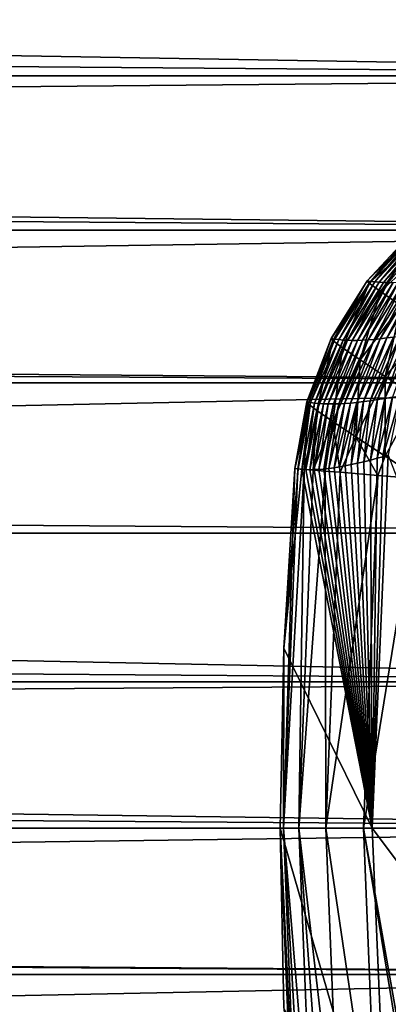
# Model space of a CAD drawing. Header units: metres. Extents: x -101 to 101, y -261 to 23.
# Tile 192 of 256: x 50.09 to 52.16, y -0.99 to 4.54. Entities that reach past the tile are written whole.
import ezdxf

# ---------------------------------------------------------------- set-up
doc = ezdxf.new("R2010")
doc.units = ezdxf.units.M
doc.layers.add('solid_505151_K2442K1000C34', color=7, linetype='CONTINUOUS')

msp = doc.modelspace()

# ---------------------------------------------------------------- linework, layer by layer
at = {"layer": 'solid_505151_K2442K1000C34'}
for points in [[(56.734241, 4.225422, 26.607439), (-57.129616, 5.104797, 26.895353), (57.12962, 5.104799, 26.895355)], [(56.734241, 4.225422, 26.607439), (-56.734241, 4.225423, 26.607439), (-57.129616, 5.104797, 26.895353)], [(14.501511, 4.943609, 55.161945), (56.734257, 4.22546, 55.392551), (57.129635, 5.104839, 55.10463)], [(14.501511, 4.943609, 55.161945), (14.925143, 3.841091, 55.499863), (56.734257, 4.22546, 55.392551)], [(56.423126, 3.358908, 26.380913), (-56.423126, 3.358912, 26.380913), (-56.734241, 4.225423, 26.607439)], [(56.423126, 3.358908, 26.380913), (-56.734241, 4.225423, 26.607439), (56.734241, 4.225422, 26.607439)], [(14.925143, 3.841091, 55.499863), (56.423138, 3.358955, 55.619076), (56.734257, 4.22546, 55.392551)], [(14.925143, 3.841091, 55.499863), (15.233677, 2.739038, 55.747803), (56.423138, 3.358955, 55.619076)], [(56.188683, 2.502072, 26.210152), (-56.188683, 2.502077, 26.210152), (-56.423126, 3.358912, 26.380913)], [(56.188683, 2.502072, 26.210152), (-56.423126, 3.358912, 26.380913), (56.423126, 3.358908, 26.380913)], [(15.233677, 2.739038, 55.747803), (56.188694, 2.502123, 55.789841), (56.423138, 3.358955, 55.619076)], [(52.320496, 3.350791, 100.146255), (52.039814, 3.074823, 100.574738), (52.300148, 3.354445, 100.584473)], [(52.050426, 3.06083, 100.930145), (52.300148, 3.354445, 100.584473), (52.039814, 3.074823, 100.574738)], [(52.320496, 3.350791, 100.146255), (52.06031, 3.071049, 100.136002), (52.039814, 3.074823, 100.574738)], [(52.303246, 3.347095, 100.846031), (52.300148, 3.354445, 100.584473), (52.050426, 3.06083, 100.930145)], [(52.33651, 3.320953, 101.104263), (52.303246, 3.347095, 100.846031), (52.050426, 3.06083, 100.930145)], [(52.33651, 3.320953, 101.104263), (52.050426, 3.06083, 100.930145), (52.114552, 3.013562, 101.276947)], [(52.320496, 3.350791, 100.146255), (52.082333, 3.068098, 99.697334), (52.06031, 3.071049, 100.136002)], [(52.320496, 3.350791, 100.146255), (52.342342, 3.347985, 99.708115), (52.082333, 3.068098, 99.697334)], [(52.342342, 3.347985, 99.708115), (52.105877, 3.065974, 99.258751), (52.082333, 3.068098, 99.697334)], [(52.342342, 3.347985, 99.708115), (52.365688, 3.346031, 99.27005), (52.105877, 3.065974, 99.258751)], [(52.365688, 3.346031, 99.27005), (52.130943, 3.064682, 98.820251), (52.105877, 3.065974, 99.258751)], [(52.33651, 3.320953, 101.104263), (52.114552, 3.013562, 101.276947), (52.400856, 3.27712, 101.355827)], [(52.365688, 3.346031, 99.27005), (52.390533, 3.344934, 98.832077), (52.130943, 3.064682, 98.820251)], [(52.390533, 3.344934, 98.832077), (52.157539, 3.064229, 98.381844), (52.130943, 3.064682, 98.820251)], [(52.230141, 2.934527, 101.604073), (52.400856, 3.27712, 101.355827), (52.114552, 3.013562, 101.276947)], [(52.06031, 3.071049, 100.136002), (51.837349, 2.750755, 100.568039), (52.039814, 3.074823, 100.574738)], [(51.845413, 2.738877, 100.898201), (52.039814, 3.074823, 100.574738), (51.837349, 2.750755, 100.568039)], [(52.06031, 3.071049, 100.136002), (51.85791, 2.74691, 100.130905), (51.837349, 2.750755, 100.568039)], [(52.050426, 3.06083, 100.930145), (52.039814, 3.074823, 100.574738), (51.845413, 2.738877, 100.898201)], [(52.050426, 3.06083, 100.930145), (51.845413, 2.738877, 100.898201), (51.899712, 2.698237, 101.221642)], [(52.06031, 3.071049, 100.136002), (51.880013, 2.74386, 99.693855), (51.85791, 2.74691, 100.130905)], [(52.06031, 3.071049, 100.136002), (52.082333, 3.068098, 99.697334), (51.880013, 2.74386, 99.693855)], [(52.082333, 3.068098, 99.697334), (51.903652, 2.741609, 99.256874), (51.880013, 2.74386, 99.693855)], [(52.114552, 3.013562, 101.276947), (52.050426, 3.06083, 100.930145), (51.899712, 2.698237, 101.221642)], [(52.082333, 3.068098, 99.697334), (52.105877, 3.065974, 99.258751), (51.903652, 2.741609, 99.256874)], [(52.105877, 3.065974, 99.258751), (51.928829, 2.740164, 98.819977), (51.903652, 2.741609, 99.256874)], [(52.105877, 3.065974, 99.258751), (52.130943, 3.064682, 98.820251), (51.928829, 2.740164, 98.819977)], [(52.130943, 3.064682, 98.820251), (51.955551, 2.739531, 98.383171), (51.928829, 2.740164, 98.819977)], [(52.130943, 3.064682, 98.820251), (52.157539, 3.064229, 98.381844), (51.955551, 2.739531, 98.383171)], [(52.157539, 3.064229, 98.381844), (51.98381, 2.739716, 97.946465), (51.955551, 2.739531, 98.383171)], [(52.185661, 3.064623, 97.943535), (52.013615, 2.740728, 97.509865), (51.98381, 2.739716, 97.946465)], [(52.157539, 3.064229, 98.381844), (52.185661, 3.064623, 97.943535), (51.98381, 2.739716, 97.946465)], [(52.215309, 3.06587, 97.505333), (52.044964, 2.742572, 97.073364), (52.013615, 2.740728, 97.509865)], [(52.185661, 3.064623, 97.943535), (52.215309, 3.06587, 97.505333), (52.013615, 2.740728, 97.509865)], [(52.246487, 3.067977, 97.067245), (52.077858, 2.745255, 96.636986), (52.044964, 2.742572, 97.073364)], [(52.215309, 3.06587, 97.505333), (52.246487, 3.067977, 97.067245), (52.044964, 2.742572, 97.073364)], [(52.279194, 3.070951, 96.629272), (52.112297, 2.748785, 96.200722), (52.077858, 2.745255, 96.636986)], [(52.246487, 3.067977, 97.067245), (52.279194, 3.070951, 96.629272), (52.077858, 2.745255, 96.636986)], [(52.313431, 3.074798, 96.191429), (52.148285, 2.753168, 95.764587), (52.112297, 2.748785, 96.200722)], [(52.279194, 3.070951, 96.629272), (52.313431, 3.074798, 96.191429), (52.112297, 2.748785, 96.200722)], [(52.349201, 3.079526, 95.753723), (52.185822, 2.758412, 95.32859), (52.148285, 2.753168, 95.764587)], [(52.313431, 3.074798, 96.191429), (52.349201, 3.079526, 95.753723), (52.148285, 2.753168, 95.764587)], [(52.114552, 3.013562, 101.276947), (51.899712, 2.698237, 101.221642), (51.998741, 2.629954, 101.529449)], [(52.230141, 2.934527, 101.604073), (52.114552, 3.013562, 101.276947), (51.998741, 2.629954, 101.529449)], [(52.230141, 2.934527, 101.604073), (51.998741, 2.629954, 101.529449), (52.139774, 2.53591, 101.813141)], [(52.230141, 2.934527, 101.604073), (52.139774, 2.53591, 101.813141), (52.393745, 2.826318, 101.90126)], [(52.318924, 2.418698, 102.064896), (52.393745, 2.826318, 101.90126), (52.139774, 2.53591, 101.813141)], [(52.265556, 2.771537, 94.457024), (52.138317, 2.413723, 94.400742), (52.096584, 2.40679, 94.840233)], [(52.224911, 2.764531, 94.892731), (52.265556, 2.771537, 94.457024), (52.096584, 2.40679, 94.840233)], [(52.307758, 2.779445, 94.021469), (52.181667, 2.42156, 93.961403), (52.138317, 2.413723, 94.400742)], [(52.265556, 2.771537, 94.457024), (52.307758, 2.779445, 94.021469), (52.138317, 2.413723, 94.400742)], [(15.233677, 2.739038, 55.747803), (15.433874, 1.644888, 55.909538), (56.188694, 2.502123, 55.789841)], [(51.85791, 2.74691, 100.130905), (51.700142, 2.394077, 100.564606), (51.837349, 2.750755, 100.568039)], [(51.707161, 2.383271, 100.874634), (51.837349, 2.750755, 100.568039), (51.700142, 2.394077, 100.564606)], [(51.85791, 2.74691, 100.130905), (51.72105, 2.390153, 100.123703), (51.700142, 2.394077, 100.564606)], [(51.845413, 2.738877, 100.898201), (51.837349, 2.750755, 100.568039), (51.707161, 2.383271, 100.874634)], [(51.845413, 2.738877, 100.898201), (51.707161, 2.383271, 100.874634), (51.7565, 2.346128, 101.178734)], [(51.85791, 2.74691, 100.130905), (51.880013, 2.74386, 99.693855), (51.72105, 2.390153, 100.123703)], [(51.880013, 2.74386, 99.693855), (51.743549, 2.387021, 99.682869), (51.72105, 2.390153, 100.123703)], [(51.880013, 2.74386, 99.693855), (51.903652, 2.741609, 99.256874), (51.743549, 2.387021, 99.682869)], [(51.903652, 2.741609, 99.256874), (51.767643, 2.384687, 99.242119), (51.743549, 2.387021, 99.682869)], [(51.899712, 2.698237, 101.221642), (51.845413, 2.738877, 100.898201), (51.7565, 2.346128, 101.178734)], [(51.903652, 2.741609, 99.256874), (51.928829, 2.740164, 98.819977), (51.767643, 2.384687, 99.242119)], [(51.928829, 2.740164, 98.819977), (51.793335, 2.383158, 98.801453), (51.767643, 2.384687, 99.242119)], [(51.928829, 2.740164, 98.819977), (51.955551, 2.739531, 98.383171), (51.793335, 2.383158, 98.801453)], [(51.955551, 2.739531, 98.383171), (51.820621, 2.382442, 98.36087), (51.793335, 2.383158, 98.801453)], [(51.98381, 2.739716, 97.946465), (51.84951, 2.382544, 97.920395), (51.820621, 2.382442, 98.36087)], [(51.955551, 2.739531, 98.383171), (51.98381, 2.739716, 97.946465), (51.820621, 2.382442, 98.36087)], [(52.013615, 2.740728, 97.509865), (51.879993, 2.383471, 97.480019), (51.84951, 2.382544, 97.920395)], [(51.98381, 2.739716, 97.946465), (52.013615, 2.740728, 97.509865), (51.84951, 2.382544, 97.920395)], [(52.044964, 2.742572, 97.073364), (51.912083, 2.385232, 97.039749), (51.879993, 2.383471, 97.480019)], [(52.013615, 2.740728, 97.509865), (52.044964, 2.742572, 97.073364), (51.879993, 2.383471, 97.480019)], [(52.077858, 2.745255, 96.636986), (51.94577, 2.387833, 96.599594), (51.912083, 2.385232, 97.039749)], [(52.044964, 2.742572, 97.073364), (52.077858, 2.745255, 96.636986), (51.912083, 2.385232, 97.039749)], [(52.112297, 2.748785, 96.200722), (51.981064, 2.391281, 96.159554), (51.94577, 2.387833, 96.599594)], [(52.077858, 2.745255, 96.636986), (52.112297, 2.748785, 96.200722), (51.94577, 2.387833, 96.599594)], [(52.148285, 2.753168, 95.764587), (52.017963, 2.395583, 95.71965), (51.981064, 2.391281, 96.159554)], [(52.112297, 2.748785, 96.200722), (52.148285, 2.753168, 95.764587), (51.981064, 2.391281, 96.159554)], [(52.185822, 2.758412, 95.32859), (52.056469, 2.400748, 95.279869), (52.017963, 2.395583, 95.71965)], [(52.148285, 2.753168, 95.764587), (52.185822, 2.758412, 95.32859), (52.017963, 2.395583, 95.71965)], [(52.224911, 2.764531, 94.892731), (52.096584, 2.40679, 94.840233), (52.056469, 2.400748, 95.279869)], [(52.185822, 2.758412, 95.32859), (52.224911, 2.764531, 94.892731), (52.056469, 2.400748, 95.279869)], [(51.899712, 2.698237, 101.221642), (51.7565, 2.346128, 101.178734), (51.846874, 2.283621, 101.468925)], [(51.998741, 2.629954, 101.529449), (51.899712, 2.698237, 101.221642), (51.846874, 2.283621, 101.468925)], [(51.998741, 2.629954, 101.529449), (51.846874, 2.283621, 101.468925), (51.975918, 2.197384, 101.737625)], [(52.139774, 2.53591, 101.813141), (51.998741, 2.629954, 101.529449), (51.975918, 2.197384, 101.737625)], [(56.025963, 1.656191, 26.091713), (-56.025963, 1.656196, 26.091713), (-56.188683, 2.502077, 26.210152)], [(56.025963, 1.656191, 26.091713), (-56.188683, 2.502077, 26.210152), (56.188683, 2.502072, 26.210152)], [(15.433874, 1.644888, 55.909538), (56.02597, 1.656233, 55.908283), (56.188694, 2.502123, 55.789841)], [(52.139774, 2.53591, 101.813141), (51.975918, 2.197384, 101.737625), (52.140247, 2.089677, 101.977791)], [(52.318924, 2.418698, 102.064896), (52.139774, 2.53591, 101.813141), (52.140247, 2.089677, 101.977791)], [(51.633335, 2.019334, 100.750847), (51.700142, 2.394077, 100.564606), (51.633423, 2.020484, 100.56456)], [(51.633335, 2.019334, 100.750847), (51.707161, 2.383271, 100.874634), (51.700142, 2.394077, 100.564606)], [(51.633335, 2.019334, 100.750847), (51.65062, 2.017934, 100.936325), (51.707161, 2.383271, 100.874634)], [(51.700142, 2.394077, 100.564606), (51.72105, 2.390153, 100.123703), (51.633423, 2.020484, 100.56456)], [(51.72105, 2.390153, 100.123703), (51.652603, 2.017252, 100.162483), (51.633423, 2.020484, 100.56456)], [(51.65062, 2.017934, 100.936325), (51.685047, 2.015141, 101.119461), (51.707161, 2.383271, 100.874634)], [(51.72105, 2.390153, 100.123703), (51.673111, 2.014941, 99.761322), (51.652603, 2.017252, 100.162483)], [(51.72105, 2.390153, 100.123703), (51.743549, 2.387021, 99.682869), (51.673111, 2.014941, 99.761322)], [(51.743549, 2.387021, 99.682869), (51.694939, 2.013548, 99.361084), (51.673111, 2.014941, 99.761322)], [(51.685047, 2.015141, 101.119461), (51.7565, 2.346128, 101.178734), (51.707161, 2.383271, 100.874634)], [(51.743549, 2.387021, 99.682869), (51.767643, 2.384687, 99.242119), (51.694939, 2.013548, 99.361084)], [(51.767643, 2.384687, 99.242119), (51.718079, 2.013073, 98.961777), (51.694939, 2.013548, 99.361084)], [(51.767643, 2.384687, 99.242119), (51.793335, 2.383158, 98.801453), (51.718079, 2.013073, 98.961777)], [(51.793335, 2.383158, 98.801453), (51.742519, 2.013512, 98.5634), (51.718079, 2.013073, 98.961777)], [(51.793335, 2.383158, 98.801453), (51.820621, 2.382442, 98.36087), (51.742519, 2.013512, 98.5634)], [(51.820621, 2.382442, 98.36087), (51.768253, 2.014863, 98.165955), (51.742519, 2.013512, 98.5634)], [(51.84951, 2.382544, 97.920395), (51.795277, 2.017123, 97.769447), (51.768253, 2.014863, 98.165955)], [(51.820621, 2.382442, 98.36087), (51.84951, 2.382544, 97.920395), (51.768253, 2.014863, 98.165955)], [(51.879993, 2.383471, 97.480019), (51.823574, 2.020289, 97.373886), (51.795277, 2.017123, 97.769447)], [(51.84951, 2.382544, 97.920395), (51.879993, 2.383471, 97.480019), (51.795277, 2.017123, 97.769447)], [(51.912083, 2.385232, 97.039749), (51.853142, 2.024357, 96.979271), (51.823574, 2.020289, 97.373886)], [(51.879993, 2.383471, 97.480019), (51.912083, 2.385232, 97.039749), (51.823574, 2.020289, 97.373886)], [(51.94577, 2.387833, 96.599594), (51.88398, 2.029322, 96.585533), (51.853142, 2.024357, 96.979271)], [(51.912083, 2.385232, 97.039749), (51.94577, 2.387833, 96.599594), (51.853142, 2.024357, 96.979271)], [(51.981064, 2.391281, 96.159554), (51.91613, 2.035177, 96.191994), (51.88398, 2.029322, 96.585533)], [(51.94577, 2.387833, 96.599594), (51.981064, 2.391281, 96.159554), (51.88398, 2.029322, 96.585533)], [(51.981064, 2.391281, 96.159554), (51.949589, 2.041918, 95.798744), (51.91613, 2.035177, 96.191994)], [(52.017963, 2.395583, 95.71965), (51.984322, 2.04954, 95.406136), (51.949589, 2.041918, 95.798744)], [(51.981064, 2.391281, 96.159554), (52.017963, 2.395583, 95.71965), (51.949589, 2.041918, 95.798744)], [(52.056469, 2.400748, 95.279869), (52.020294, 2.058041, 95.014534), (51.984322, 2.04954, 95.406136)], [(52.017963, 2.395583, 95.71965), (52.056469, 2.400748, 95.279869), (51.984322, 2.04954, 95.406136)], [(52.096584, 2.40679, 94.840233), (52.057465, 2.067418, 94.624298), (52.020294, 2.058041, 95.014534)], [(52.056469, 2.400748, 95.279869), (52.096584, 2.40679, 94.840233), (52.020294, 2.058041, 95.014534)], [(52.138317, 2.413723, 94.400742), (52.095783, 2.077668, 94.235779), (52.057465, 2.067418, 94.624298)], [(52.096584, 2.40679, 94.840233), (52.138317, 2.413723, 94.400742), (52.057465, 2.067418, 94.624298)], [(52.181667, 2.42156, 93.961403), (52.126247, 2.086213, 93.936043), (52.095783, 2.077668, 94.235779)], [(52.138317, 2.413723, 94.400742), (52.181667, 2.42156, 93.961403), (52.095783, 2.077668, 94.235779)], [(52.226639, 2.430316, 93.522224), (52.157349, 2.095279, 93.637718), (52.126247, 2.086213, 93.936043)], [(52.181667, 2.42156, 93.961403), (52.226639, 2.430316, 93.522224), (52.126247, 2.086213, 93.936043)], [(52.318924, 2.418698, 102.064896), (52.140247, 2.089677, 101.977791), (52.335705, 1.962297, 102.183334)], [(51.685047, 2.015141, 101.119461), (51.73634, 2.010978, 101.29866), (51.7565, 2.346128, 101.178734)], [(51.73634, 2.010978, 101.29866), (51.846874, 2.283621, 101.468925), (51.7565, 2.346128, 101.178734)], [(51.73634, 2.010978, 101.29866), (51.804047, 2.005477, 101.472305), (51.846874, 2.283621, 101.468925)], [(51.804047, 2.005477, 101.472305), (51.887573, 1.99869, 101.638863), (51.846874, 2.283621, 101.468925)], [(51.887573, 1.99869, 101.638863), (51.975918, 2.197384, 101.737625), (51.846874, 2.283621, 101.468925)], [(51.887573, 1.99869, 101.638863), (52.099026, 1.981506, 101.944969), (51.975918, 2.197384, 101.737625)], [(52.099026, 1.981506, 101.944969), (52.140247, 2.089677, 101.977791), (51.975918, 2.197384, 101.737625)], [(51.949589, 2.041918, 95.798744), (51.984322, 2.04954, 95.406136), (52.06636, 0, 93.64727)], [(51.984322, 2.04954, 95.406136), (52.020294, 2.058041, 95.014534), (52.06636, 0, 93.64727)], [(52.020294, 2.058041, 95.014534), (52.057465, 2.067418, 94.624298), (52.06636, 0, 93.64727)], [(52.057465, 2.067418, 94.624298), (52.095783, 2.077668, 94.235779), (52.06636, 0, 93.64727)], [(52.157349, 2.095279, 93.637718), (52.969627, 0, 86.734787), (52.06636, 0, 93.64727)], [(52.126247, 2.086213, 93.936043), (52.157349, 2.095279, 93.637718), (52.06636, 0, 93.64727)], [(52.095783, 2.077668, 94.235779), (52.126247, 2.086213, 93.936043), (52.06636, 0, 93.64727)], [(52.099026, 1.981506, 101.944969), (52.335705, 1.962297, 102.183334), (52.140247, 2.089677, 101.977791)], [(51.568851, 0, 100.936554), (51.633423, 2.020484, 100.56456), (51.57196, 1.010892, 100.564568)], [(51.568851, 0, 100.936554), (51.633335, 2.019334, 100.750847), (51.633423, 2.020484, 100.56456)], [(51.568851, 0, 100.936554), (51.65062, 2.017934, 100.936325), (51.633335, 2.019334, 100.750847)], [(51.568851, 0, 100.936554), (51.685047, 2.015141, 101.119461), (51.65062, 2.017934, 100.936325)], [(51.654892, 0, 101.298874), (51.685047, 2.015141, 101.119461), (51.568851, 0, 100.936554)], [(51.57196, 1.010892, 100.564568), (51.633423, 2.020484, 100.56456), (51.652603, 2.017252, 100.162483)], [(51.57196, 1.010892, 100.564568), (51.652603, 2.017252, 100.162483), (51.673111, 2.014941, 99.761322)], [(51.57196, 1.010892, 100.564568), (51.673111, 2.014941, 99.761322), (52.06636, 0, 93.64727)], [(51.654892, 0, 101.298874), (51.73634, 2.010978, 101.29866), (51.685047, 2.015141, 101.119461)], [(51.654892, 0, 101.298874), (51.804047, 2.005477, 101.472305), (51.73634, 2.010978, 101.29866)], [(51.806614, 0, 101.638962), (51.804047, 2.005477, 101.472305), (51.654892, 0, 101.298874)], [(51.673111, 2.014941, 99.761322), (51.694939, 2.013548, 99.361084), (52.06636, 0, 93.64727)], [(51.694939, 2.013548, 99.361084), (51.718079, 2.013073, 98.961777), (52.06636, 0, 93.64727)], [(51.718079, 2.013073, 98.961777), (51.742519, 2.013512, 98.5634), (52.06636, 0, 93.64727)], [(51.742519, 2.013512, 98.5634), (51.768253, 2.014863, 98.165955), (52.06636, 0, 93.64727)], [(51.768253, 2.014863, 98.165955), (51.795277, 2.017123, 97.769447), (52.06636, 0, 93.64727)], [(51.795277, 2.017123, 97.769447), (51.823574, 2.020289, 97.373886), (52.06636, 0, 93.64727)], [(51.806614, 0, 101.638962), (51.887573, 1.99869, 101.638863), (51.804047, 2.005477, 101.472305)], [(51.806614, 0, 101.638962), (52.099026, 1.981506, 101.944969), (51.887573, 1.99869, 101.638863)], [(51.823574, 2.020289, 97.373886), (51.853142, 2.024357, 96.979271), (52.06636, 0, 93.64727)], [(51.853142, 2.024357, 96.979271), (51.88398, 2.029322, 96.585533), (52.06636, 0, 93.64727)], [(51.88398, 2.029322, 96.585533), (51.91613, 2.035177, 96.191994), (52.06636, 0, 93.64727)], [(51.91613, 2.035177, 96.191994), (51.949589, 2.041918, 95.798744), (52.06636, 0, 93.64727)], [(52.018753, 0, 101.94503), (52.099026, 1.981506, 101.944969), (51.806614, 0, 101.638962)], [(52.018753, 0, 101.94503), (52.335705, 1.962297, 102.183334), (52.099026, 1.981506, 101.944969)], [(52.283955, 0, 102.206467), (52.335705, 1.962297, 102.183334), (52.018753, 0, 101.94503)], [(55.931099, 0.822207, 26.022551), (-55.931099, 0.822213, 26.022551), (-56.025963, 1.656196, 26.091713)], [(55.931099, 0.822207, 26.022551), (-56.025963, 1.656196, 26.091713), (56.025963, 1.656191, 26.091713)], [(15.433874, 1.644888, 55.909538), (55.931099, 0.822234, 55.977448), (56.02597, 1.656233, 55.908283)], [(15.433874, 1.644888, 55.909538), (15.533157, 0.548219, 55.989979), (55.931099, 0.822234, 55.977448)], [(51.57196, 1.010892, 100.564568), (52.06636, 0, 93.64727), (51.551472, 0, 100.564568)], [(51.568851, 0, 100.936554), (51.57196, 1.010892, 100.564568), (51.551472, 0, 100.564568)], [(55.900002, 0, 26), (-55.900002, 0, 26), (-55.931099, 0.822213, 26.022551)], [(55.931099, 0.822207, 26.022551), (55.900002, 0, 26), (-55.931099, 0.822213, 26.022551)], [(15.533157, 0.548219, 55.989979), (55.900002, 0, 56), (55.931099, 0.822234, 55.977448)], [(15.533157, 0.548219, 55.989979), (15.53318, -0.547697, 55.989998), (55.900002, 0, 56)], [(55.931076, -0.821822, 26.02253), (-55.931076, -0.821817, 26.02253), (-55.900002, 0, 26)], [(55.931076, -0.821822, 26.02253), (-55.900002, 0, 26), (55.900002, 0, 26)], [(15.53318, -0.547697, 55.989998), (55.931076, -0.821794, 55.97747), (55.900002, 0, 56)], [(52.157291, -2.095254, 93.638222), (51.57196, -1.010881, 100.564568), (51.551472, 0, 100.564568)], [(51.633335, -2.019335, 100.750832), (51.551472, 0, 100.564568), (51.57196, -1.010881, 100.564568)], [(52.06636, 0, 93.64727), (52.157291, -2.095254, 93.638222), (51.551472, 0, 100.564568)], [(51.633335, -2.019335, 100.750832), (51.65062, -2.017932, 100.93631), (51.551472, 0, 100.564568)], [(51.568851, 0, 100.936554), (51.551472, 0, 100.564568), (51.65062, -2.017932, 100.93631)], [(51.568851, 0, 100.936554), (51.685043, -2.015136, 101.119453), (51.736336, -2.010971, 101.29866)], [(51.654892, 0, 101.298874), (51.568851, 0, 100.936554), (51.736336, -2.010971, 101.29866)], [(51.568851, 0, 100.936554), (51.65062, -2.017932, 100.93631), (51.685043, -2.015136, 101.119453)], [(51.654892, 0, 101.298874), (51.804047, -2.005472, 101.472305), (51.887577, -1.998689, 101.638863)], [(51.806614, 0, 101.638962), (51.654892, 0, 101.298874), (51.887577, -1.998689, 101.638863)], [(51.654892, 0, 101.298874), (51.736336, -2.010971, 101.29866), (51.804047, -2.005472, 101.472305)], [(51.806614, 0, 101.638962), (51.887577, -1.998689, 101.638863), (52.09903, -1.981518, 101.944977)], [(52.018753, 0, 101.94503), (51.806614, 0, 101.638962), (52.09903, -1.981518, 101.944977)], [(52.018753, 0, 101.94503), (52.338158, -1.962099, 102.185417), (52.363392, -1.96005, 102.206451)], [(52.283955, 0, 102.206467), (52.018753, 0, 101.94503), (52.363392, -1.96005, 102.206451)], [(52.018753, 0, 101.94503), (52.09903, -1.981518, 101.944977), (52.338158, -1.962099, 102.185417)], [(53.002571, -1.244687, 86.734787), (52.157291, -2.095254, 93.638222), (52.06636, 0, 93.64727)], [(53.002571, -1.244687, 86.734787), (52.06636, 0, 93.64727), (52.969627, 0, 86.734787)], [(15.53318, -0.547697, 55.989998), (15.433947, -1.64436, 55.909595), (55.931076, -0.821794, 55.97747)], [(56.025829, -1.65535, 26.091619), (-56.025829, -1.655346, 26.091619), (-55.931076, -0.821817, 26.02253)], [(56.025829, -1.65535, 26.091619), (-55.931076, -0.821817, 26.02253), (55.931076, -0.821822, 26.02253)], [(15.433947, -1.64436, 55.909595), (56.025822, -1.655304, 55.908386), (55.931076, -0.821794, 55.97747)]]:
    msp.add_3dface(points, dxfattribs=at)

doc.saveas('drawing.dxf')
